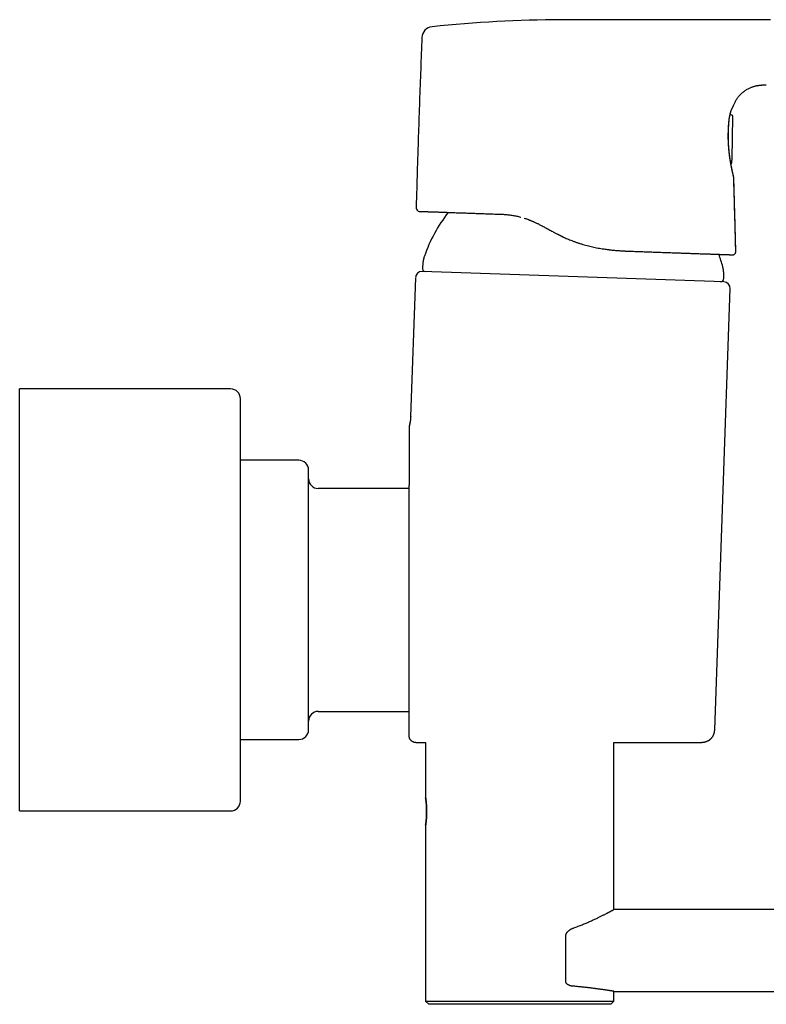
# Model space of a CAD drawing. Header units: millimetres. Extents: x 8 to 893, y 12 to 594.
# Tile 25 of 27: x 669 to 784, y 430 to 581. Entities that reach past the tile are written whole.
import ezdxf

# ---------------------------------------------------------------- set-up
doc = ezdxf.new("R2010")
doc.units = ezdxf.units.MM

msp = doc.modelspace()

# ---------------------------------------------------------------- linework, layer by layer
at = {"color": 7, "linetype": 'Continuous', "lineweight": 30}
for p, q in [((783.93, 571.45), (783.93, 571.45)), ((778.64, 566.77), (778.35, 566.87)), ((778.67, 560.06), (778.78, 566.55)), ((778.77, 566.55), (778.77, 566.55)), ((778.92, 557.21), (778.92, 557.21)), ((729.99, 552.48), (729.99, 552.48)), ((762.68, 545.84), (762.72, 545.84)), ((779.23, 545.79), (779.23, 545.79)), ((729.89, 541.75), (729.14, 520.35)), ((777.4, 541.09), (730.93, 542.71)), ((775.99, 472.09), (778.36, 540.06)), ((701.42, 524.62), (668.92, 524.62)), ((668.92, 522.15), (668.92, 524.62)), ((668.92, 459.62), (668.92, 522.15)), ((702.92, 520.77), (702.92, 523.12)), ((702.92, 461.12), (702.92, 520.77)), ((728.93, 518.84), (728.92, 518.76)), ((728.95, 519), (728.95, 519)), ((711.92, 513.62), (702.92, 513.62)), ((728.92, 509.29), (714.92, 509.29)), ((714.92, 474.94), (728.92, 474.94)), ((775.97, 472.09), (775.99, 472.09)), ((702.92, 470.62), (711.92, 470.62)), ((729.92, 470.16), (731.46, 470.16)), ((731.46, 470.16), (731.46, 461.63)), ((760.46, 444.43), (760.46, 470.16)), ((760.46, 470.16), (773.99, 470.16)), ((668.92, 459.62), (701.42, 459.62)), ((731.46, 457.44), (731.46, 430.34)), ((855.21, 444.43), (760.46, 444.43)), ((753.04, 433.34), (753.04, 440.36)), ((760.46, 430.34), (760.46, 431.83)), ((760.46, 431.83), (832.31, 431.83)), ((731.46, 430.34), (731.96, 429.84)), ((731.46, 430.34), (760.46, 430.34)), ((759.96, 429.84), (731.96, 429.84)), ((759.96, 429.84), (760.46, 430.34))]:
    msp.add_line(p, q, dxfattribs=at)
at = {"color": 7, "linetype": 'Continuous', "lineweight": 30, "flags": 128}
for points in [[(784.57, 581.48), (783.73, 581.48), (782.9, 581.48), (782.07, 581.48), (781.26, 581.48), (780.46, 581.48), (779.68, 581.48), (778.9, 581.48), (778.13, 581.48), (777.89, 581.48), (777.64, 581.48), (777.39, 581.48), (777.15, 581.48), (776.9, 581.48), (776.65, 581.48), (776.34, 581.48), (776.02, 581.48), (775.69, 581.48), (775.35, 581.48), (774.99, 581.48), (774.62, 581.48), (774.24, 581.48), (773.85, 581.48), (773.45, 581.48), (773.04, 581.48), (772.62, 581.48), (772.19, 581.48), (771.74, 581.48), (771.29, 581.48), (770.83, 581.48), (770.35, 581.48), (769.87, 581.48), (769.39, 581.48), (768.89, 581.48), (768.38, 581.48), (767.85, 581.48), (767.31, 581.48), (766.76, 581.48), (766.2, 581.48), (765.63, 581.48), (765.04, 581.48), (764.45, 581.48), (763.84, 581.48), (763.23, 581.48), (762.6, 581.48), (761.96, 581.48), (761.32, 581.48), (760.66, 581.48), (759.99, 581.48), (759.24, 581.48), (758.48, 581.48), (757.7, 581.48), (756.91, 581.48), (756.11, 581.48)], [(778.64, 559.51), (778.64, 559.56), (778.64, 559.6)]]:
    msp.add_lwpolyline(points, dxfattribs=at)
at = {"color": 7, "linetype": 'Continuous', "lineweight": 30}
for centre, radius, start, end in [((753.28, 381.49), 200, 90.2495, 95.98), ((732.62, 578.67), 1.74, 95.9806, 177.6601), ((730.49, 552.47), 0.5, 178.4123, 267.9996), ((753.99, 537.05), 24.1, 142.2442, 160.6223), ((753.99, 537.05), 24.1, 15.3777, 20.1386), ((731.46, 543.2), 0.5, 174.8624, 268), ((730.89, 541.72), 1, 88, 178), ((776.9, 541.61), 0.5, 268, 1.1376), ((777.36, 540.09), 1, 358, 88), ((701.42, 523.12), 1.5, 360, 90), ((711.92, 512.12), 1.5, 0, 90), ((714.92, 510.79), 1.5, 180, 270), ((714.92, 473.44), 1.5, 90, 180), ((711.92, 472.12), 1.5, 270, 0), ((701.42, 461.12), 1.5, 270, 0)]:
    msp.add_arc(centre, radius, start, end, dxfattribs=at)
for points, knots in [([(756.11, 581.48), (756.06, 581.48), (755.96, 581.48), (755.8, 581.48), (755.62, 581.48), (755.44, 581.48), (755.25, 581.49), (755.05, 581.49), (754.83, 581.49), (754.61, 581.49), (754.37, 581.49), (754.13, 581.49), (753.87, 581.49), (753.6, 581.49), (753.32, 581.49), (753.02, 581.49), (752.72, 581.49), (752.51, 581.49), (752.41, 581.49)], [0, 0, 0, 0, 0.040713, 0.084377, 0.130991, 0.180556, 0.233072, 0.287525, 0.344828, 0.404981, 0.467979, 0.535191, 0.605353, 0.678455, 0.754486, 0.833432, 0.915276, 1, 1, 1, 1]), ([(752.41, 581.49), (752.41, 581.49), (752.41, 581.49), (752.41, 581.49), (752.41, 581.49)], [0, 0, 0, 0, 0.438853, 1, 1, 1, 1]), ([(730.89, 578.74), (730.82, 577.11), (730.69, 573.84), (730.51, 568.94), (730.35, 564.39), (730.22, 560.18), (730.1, 556.33), (730.03, 553.76), (729.99, 552.48)], [0, 0, 0, 0, 0.186665, 0.373332, 0.559999, 0.706667, 0.853333, 1, 1, 1, 1]), ([(778.89, 568.26), (778.91, 568.33), (778.96, 568.47), (779.06, 568.68), (779.17, 568.91), (779.3, 569.13), (779.44, 569.34), (779.58, 569.54), (779.74, 569.74), (779.91, 569.93), (780.09, 570.11), (780.28, 570.27), (780.48, 570.43), (780.68, 570.58), (780.89, 570.72), (781.11, 570.84), (781.34, 570.96), (781.54, 571.05), (781.72, 571.12), (781.87, 571.17), (782.02, 571.22), (782.18, 571.26), (782.33, 571.3), (782.48, 571.33), (782.6, 571.35), (782.69, 571.37), (782.75, 571.37), (782.82, 571.38), (782.89, 571.39), (782.98, 571.4), (783.07, 571.41), (783.19, 571.42), (783.32, 571.43), (783.46, 571.44), (783.62, 571.44), (783.78, 571.45), (783.89, 571.45), (783.93, 571.45)], [0, 0, 0, 0, 0.0314182, 0.0707799, 0.1101647, 0.1495705, 0.1890071, 0.2284437, 0.2679143, 0.3073724, 0.3468506, 0.3863211, 0.42578, 0.465241, 0.5046677, 0.5440932, 0.5834813, 0.6228538, 0.6480398, 0.6732112, 0.6983742, 0.7235287, 0.7486266, 0.7728302, 0.7958582, 0.8056252, 0.8151717, 0.8249414, 0.8364468, 0.8498023, 0.8649945, 0.8820095, 0.9028166, 0.9258012, 0.9509565, 0.9782871, 1, 1, 1, 1]), ([(778.19, 565.87), (778.2, 565.93), (778.21, 566.03), (778.23, 566.18), (778.24, 566.31), (778.26, 566.43), (778.28, 566.55), (778.3, 566.65), (778.32, 566.74), (778.34, 566.83), (778.36, 566.92), (778.38, 566.99), (778.39, 567.06), (778.41, 567.12), (778.42, 567.17), (778.44, 567.21), (778.45, 567.25), (778.46, 567.29), (778.47, 567.32), (778.48, 567.35), (778.49, 567.38), (778.5, 567.42), (778.52, 567.46), (778.53, 567.51), (778.55, 567.56), (778.58, 567.62), (778.6, 567.68), (778.63, 567.75), (778.66, 567.82), (778.7, 567.89), (778.73, 567.95), (778.76, 568.01), (778.78, 568.05), (778.8, 568.09), (778.81, 568.12), (778.83, 568.14), (778.84, 568.16), (778.84, 568.17), (778.85, 568.18), (778.85, 568.19), (778.86, 568.2), (778.87, 568.21), (778.87, 568.23), (778.88, 568.24), (778.89, 568.25), (778.89, 568.26), (778.89, 568.26)], [0, 0, 0, 0, 0.036612, 0.071447, 0.104514, 0.135821, 0.165379, 0.193195, 0.219279, 0.243637, 0.269369, 0.292863, 0.314124, 0.333156, 0.349961, 0.364539, 0.376889, 0.388122, 0.39898, 0.410796, 0.423572, 0.43731, 0.452016, 0.467694, 0.490848, 0.51587, 0.542766, 0.571519, 0.613428, 0.653629, 0.692095, 0.728803, 0.763738, 0.796892, 0.828004, 0.85024, 0.870972, 0.890202, 0.907938, 0.916708, 0.9274, 0.940034, 0.954626, 0.971198, 0.989768, 1, 1, 1, 1]), ([(778.92, 557.18), (778.92, 557.18), (778.92, 557.19), (778.92, 557.2), (778.91, 557.23), (778.9, 557.27), (778.89, 557.32), (778.88, 557.39), (778.86, 557.46), (778.84, 557.55), (778.82, 557.64), (778.79, 557.74), (778.77, 557.86), (778.74, 557.98), (778.71, 558.1), (778.69, 558.22), (778.66, 558.35), (778.63, 558.48), (778.6, 558.62), (778.57, 558.76), (778.54, 558.92), (778.51, 559.1), (778.47, 559.29), (778.43, 559.49), (778.4, 559.69), (778.37, 559.9), (778.33, 560.12), (778.3, 560.34), (778.27, 560.57), (778.24, 560.81), (778.22, 561.05), (778.19, 561.29), (778.17, 561.53), (778.15, 561.78), (778.13, 562.04), (778.11, 562.29), (778.1, 562.54), (778.09, 562.79), (778.08, 563.05), (778.08, 563.3), (778.08, 563.55), (778.08, 563.8), (778.08, 564.05), (778.09, 564.3), (778.09, 564.54), (778.11, 564.79), (778.12, 565.02), (778.13, 565.25), (778.15, 565.48), (778.17, 565.7), (778.18, 565.84), (778.19, 565.91)], [0, 0, 0, 0, 0.000552, 0.021504, 0.042539, 0.0637, 0.085033, 0.106579, 0.127755, 0.148915, 0.170096, 0.191338, 0.212678, 0.234153, 0.252592, 0.270931, 0.289194, 0.307403, 0.325584, 0.34376, 0.361955, 0.383599, 0.405021, 0.426264, 0.447372, 0.468391, 0.489365, 0.510662, 0.531868, 0.553029, 0.574188, 0.595389, 0.616677, 0.638177, 0.65951, 0.680723, 0.701863, 0.722977, 0.744113, 0.765363, 0.786559, 0.807751, 0.828986, 0.850313, 0.871778, 0.893254, 0.914626, 0.935941, 0.957243, 0.978581, 1, 1, 1, 1]), ([(778.92, 557.19), (778.92, 557.2), (778.92, 557.23), (778.91, 557.27), (778.9, 557.31), (778.89, 557.34), (778.88, 557.38), (778.87, 557.43), (778.86, 557.47), (778.85, 557.52), (778.83, 557.58), (778.82, 557.66), (778.79, 557.75), (778.77, 557.85), (778.75, 557.96), (778.72, 558.07), (778.7, 558.18), (778.67, 558.28), (778.65, 558.39), (778.63, 558.49), (778.61, 558.6), (778.59, 558.71), (778.56, 558.83), (778.54, 558.96), (778.51, 559.1), (778.48, 559.25), (778.46, 559.4), (778.43, 559.57), (778.4, 559.73), (778.37, 559.91), (778.35, 560.1), (778.32, 560.3), (778.29, 560.51), (778.26, 560.71), (778.24, 560.93), (778.21, 561.15), (778.19, 561.4), (778.17, 561.66), (778.15, 561.92), (778.13, 562.18), (778.11, 562.44), (778.1, 562.69), (778.09, 562.93), (778.09, 563.12), (778.09, 563.28), (778.09, 563.39), (778.09, 563.51), (778.09, 563.63), (778.09, 563.77), (778.09, 563.9), (778.09, 564.05), (778.09, 564.2), (778.1, 564.36), (778.1, 564.53), (778.11, 564.7), (778.12, 564.86), (778.13, 565.02), (778.14, 565.19), (778.15, 565.36), (778.16, 565.53), (778.18, 565.7), (778.19, 565.82), (778.19, 565.87)], [0, 0, 0, 0, 0.018479, 0.036952, 0.054552, 0.071409, 0.087565, 0.10275, 0.11726, 0.131186, 0.145034, 0.164816, 0.184592, 0.204357, 0.224107, 0.24384, 0.259789, 0.275199, 0.289984, 0.304143, 0.317844, 0.332086, 0.347035, 0.362688, 0.379043, 0.396096, 0.413423, 0.430651, 0.447775, 0.46479, 0.484499, 0.504055, 0.523477, 0.542788, 0.562007, 0.581137, 0.603977, 0.626696, 0.649298, 0.671729, 0.693927, 0.714439, 0.734755, 0.754876, 0.764286, 0.773648, 0.783473, 0.794175, 0.805755, 0.817533, 0.8301, 0.843459, 0.857613, 0.872563, 0.888315, 0.902457, 0.917195, 0.932532, 0.948475, 0.965029, 0.982201, 1, 1, 1, 1]), ([(778.78, 566.58), (778.78, 566.59), (778.78, 566.6), (778.77, 566.63), (778.77, 566.65), (778.76, 566.66), (778.76, 566.67), (778.75, 566.68), (778.74, 566.7), (778.73, 566.71), (778.71, 566.74), (778.68, 566.76), (778.65, 566.77), (778.64, 566.78)], [0, 0, 0, 0, 0.161722, 0.297303, 0.406069, 0.469876, 0.518599, 0.552977, 0.580704, 0.653126, 0.748738, 0.865698, 1, 1, 1, 1]), ([(778.64, 559.6), (778.64, 559.62), (778.64, 559.66), (778.64, 559.72), (778.64, 559.78), (778.64, 559.83), (778.65, 559.88), (778.65, 559.93), (778.65, 559.97), (778.65, 560.01), (778.66, 560.03), (778.66, 560.05), (778.66, 560.06), (778.66, 560.07), (778.66, 560.07), (778.66, 560.07)], [0, 0, 0, 0, 0.084519, 0.168597, 0.25372, 0.337218, 0.420358, 0.504392, 0.588306, 0.670432, 0.752111, 0.815371, 0.877277, 0.938567, 1, 1, 1, 1]), ([(778.64, 559.6), (778.64, 559.63), (778.64, 559.68), (778.64, 559.73), (778.64, 559.76)], [0, 0, 0, 0, 0.500426, 1, 1, 1, 1]), ([(778.65, 559.99), (778.65, 559.99), (778.66, 560), (778.67, 560.03), (778.67, 560.05), (778.67, 560.06)], [0, 0, 0, 0, 0.171964, 0.577419, 1, 1, 1, 1]), ([(778.65, 559.98), (778.65, 559.99), (778.65, 560), (778.65, 560.01), (778.66, 560.02), (778.66, 560.03), (778.66, 560.03), (778.66, 560.03)], [0, 0, 0, 0, 0.178228, 0.449241, 0.706425, 0.940092, 1, 1, 1, 1]), ([(778.47, 559.31), (778.48, 559.32), (778.49, 559.32), (778.51, 559.33), (778.53, 559.33), (778.55, 559.34), (778.56, 559.36), (778.59, 559.38), (778.6, 559.4), (778.62, 559.44), (778.63, 559.47), (778.63, 559.5), (778.63, 559.51)], [0, 0, 0, 0, 0.068536, 0.149357, 0.203456, 0.275505, 0.364144, 0.467238, 0.583211, 0.711306, 0.850645, 1, 1, 1, 1]), ([(779.23, 545.79), (779.2, 547.1), (779.13, 549.8), (779.02, 553.61), (778.95, 556.1), (778.91, 557.22)], [0, 0, 0, 0, 0.344891, 0.706981, 1, 1, 1, 1]), ([(779.24, 545.79), (779.21, 546.85), (779.16, 548.98), (779.05, 552.77), (778.97, 555.51), (778.92, 557.18)], [0, 0, 0, 0, 0.279999, 0.559999, 1, 1, 1, 1]), ([(730.47, 551.97), (730.47, 551.97), (730.48, 551.97), (730.5, 551.96), (730.53, 551.96), (730.57, 551.96), (730.62, 551.96), (730.68, 551.96), (730.76, 551.96), (730.85, 551.95), (730.95, 551.95), (731.07, 551.94), (731.21, 551.94), (731.35, 551.93), (731.5, 551.93), (731.65, 551.92), (731.82, 551.92), (731.99, 551.91), (732.18, 551.91), (732.37, 551.9), (732.59, 551.89), (732.82, 551.88), (733.07, 551.87), (733.33, 551.87), (733.6, 551.86), (733.88, 551.85), (734.15, 551.84), (734.43, 551.83), (734.72, 551.82), (735.01, 551.81), (735.32, 551.8), (735.63, 551.79), (735.96, 551.77), (736.32, 551.76), (736.69, 551.75), (737.08, 551.73), (737.47, 551.72), (737.87, 551.71), (738.26, 551.69), (738.64, 551.68), (739.03, 551.67), (739.43, 551.65), (739.83, 551.64), (740.25, 551.62), (740.68, 551.61), (741.14, 551.59), (741.62, 551.58), (742.1, 551.56), (742.59, 551.54), (742.93, 551.53), (743.1, 551.52)], [0, 0, 0, 0, 0.020072, 0.040094, 0.060076, 0.080027, 0.099956, 0.119871, 0.139781, 0.161689, 0.183614, 0.205569, 0.227566, 0.249617, 0.269593, 0.289575, 0.309574, 0.329597, 0.349655, 0.369756, 0.389854, 0.411898, 0.433891, 0.455845, 0.477773, 0.499686, 0.519577, 0.539467, 0.559363, 0.579277, 0.599216, 0.619189, 0.639176, 0.661138, 0.68309, 0.705042, 0.727007, 0.748997, 0.769082, 0.789134, 0.809164, 0.82918, 0.849191, 0.869207, 0.889369, 0.911554, 0.933697, 0.95581, 0.977907, 1, 1, 1, 1]), ([(743.1, 551.52), (743.29, 551.52), (743.68, 551.5), (744.28, 551.44), (744.88, 551.36), (745.48, 551.24), (745.9, 551.15), (746.11, 551.08), (746.13, 551.08)], [0, 0, 0, 0, 0.198464, 0.395701, 0.591605, 0.786315, 0.981011, 1, 1, 1, 1]), ([(746.63, 550.93), (746.64, 550.93), (746.72, 550.9), (746.89, 550.85), (747.08, 550.78), (747.23, 550.72), (747.33, 550.68), (747.43, 550.65), (747.53, 550.61), (747.63, 550.56), (747.72, 550.53), (747.81, 550.49), (747.92, 550.44), (748.06, 550.38), (748.24, 550.3), (748.42, 550.21), (748.62, 550.12), (748.83, 550.02), (749.04, 549.91), (749.19, 549.83), (749.27, 549.79)], [0, 0, 0, 0, 0.004773, 0.094328, 0.186241, 0.223006, 0.260145, 0.297664, 0.335568, 0.373861, 0.41255, 0.441873, 0.471583, 0.535126, 0.602584, 0.67398, 0.749353, 0.82876, 0.912277, 1, 1, 1, 1]), ([(749.27, 549.79), (749.36, 549.74), (749.55, 549.64), (749.84, 549.49), (750.13, 549.33), (750.43, 549.17), (750.73, 549.01), (750.94, 548.9), (751.04, 548.84)], [0, 0, 0, 0, 0.161238, 0.324128, 0.48905, 0.656393, 0.826567, 1, 1, 1, 1]), ([(751.04, 548.84), (751.18, 548.77), (751.45, 548.62), (751.85, 548.42), (752.24, 548.22), (752.5, 548.1), (752.62, 548.04)], [0, 0, 0, 0, 0.258183, 0.517604, 0.778064, 1, 1, 1, 1]), ([(751.04, 548.84), (751.19, 548.76), (751.47, 548.61), (751.91, 548.39), (752.34, 548.17), (752.74, 547.98), (753.12, 547.81), (753.46, 547.67), (753.81, 547.52), (754.18, 547.38), (754.59, 547.23), (755.01, 547.08), (755.45, 546.94), (755.88, 546.82), (756.31, 546.7), (756.74, 546.59), (757.16, 546.49), (757.58, 546.4), (758.01, 546.32), (758.43, 546.25), (758.76, 546.19), (758.95, 546.17), (759, 546.16)], [0, 0, 0, 0, 0.058256, 0.115953, 0.173177, 0.229993, 0.274381, 0.318565, 0.362553, 0.40756, 0.461105, 0.514569, 0.56794, 0.621189, 0.674276, 0.727149, 0.777801, 0.828705, 0.879837, 0.931165, 0.982652, 1, 1, 1, 1]), ([(759.1, 546.14), (759.16, 546.14), (759.36, 546.11), (759.58, 546.08), (759.75, 546.06), (759.77, 546.06)], [0, 0, 0, 0, 0.266135, 0.9052012, 1, 1, 1, 1]), ([(759.28, 546.12), (759.45, 546.1), (759.87, 546.04), (760.53, 545.97), (761.26, 545.91), (761.96, 545.87), (762.42, 545.85), (762.63, 545.84)], [0, 0, 0, 0, 0.1508339, 0.3688872, 0.5861612, 0.8049554, 1, 1, 1, 1]), ([(731.26, 545.05), (731.25, 545.04), (731.25, 545.02), (731.24, 544.98), (731.22, 544.94), (731.21, 544.89), (731.19, 544.84), (731.18, 544.77), (731.16, 544.68), (731.13, 544.59), (731.11, 544.49), (731.09, 544.39), (731.07, 544.3), (731.06, 544.22), (731.05, 544.15), (731.04, 544.09), (731.03, 544.03), (731.02, 543.99), (731.02, 543.95), (731.02, 543.92), (731.02, 543.91)], [0, 0, 0, 0, 0.026847, 0.057215, 0.093552, 0.137247, 0.188767, 0.247794, 0.325652, 0.410116, 0.498081, 0.586112, 0.661958, 0.732863, 0.796963, 0.852963, 0.900316, 0.939405, 0.971718, 1, 1, 1, 1]), ([(762.06, 545.87), (762.14, 545.86), (762.35, 545.85), (762.57, 545.84), (762.72, 545.84)], [0, 0, 0, 0, 0.342728, 1, 1, 1, 1]), ([(762.72, 545.84), (762.88, 545.83), (763.21, 545.82), (763.7, 545.8), (764.18, 545.79), (764.66, 545.77), (765.13, 545.75), (765.6, 545.74), (766.07, 545.72), (766.53, 545.7), (767, 545.69), (767.46, 545.67), (767.92, 545.65), (768.37, 545.64), (768.81, 545.62), (769.24, 545.61), (769.66, 545.59), (770.06, 545.58), (770.46, 545.57), (770.84, 545.55), (771.22, 545.54), (771.6, 545.53), (771.96, 545.51), (772.32, 545.5), (772.68, 545.49), (773.04, 545.48), (773.39, 545.46), (773.72, 545.45), (774.05, 545.44), (774.36, 545.43), (774.66, 545.42), (774.94, 545.41), (775.22, 545.4), (775.48, 545.39), (775.74, 545.38), (775.98, 545.37), (776.22, 545.36), (776.44, 545.36), (776.67, 545.35), (776.88, 545.34), (777.08, 545.33), (777.27, 545.33), (777.45, 545.32), (777.62, 545.32), (777.77, 545.31), (777.91, 545.31), (778.04, 545.3), (778.16, 545.3), (778.26, 545.29), (778.36, 545.29), (778.44, 545.29), (778.52, 545.28), (778.58, 545.28), (778.64, 545.28), (778.68, 545.28), (778.7, 545.28), (778.72, 545.28), (778.72, 545.28), (778.72, 545.28)], [0, 0, 0, 0, 0.017562, 0.035109, 0.052651, 0.070196, 0.087752, 0.105328, 0.122932, 0.140413, 0.158686, 0.176949, 0.195213, 0.213486, 0.231778, 0.250099, 0.267542, 0.284964, 0.302374, 0.31978, 0.337189, 0.35461, 0.372051, 0.389549, 0.407862, 0.426154, 0.444435, 0.462714, 0.481001, 0.499304, 0.516768, 0.534228, 0.551691, 0.569168, 0.586664, 0.604189, 0.621751, 0.639255, 0.657564, 0.675866, 0.694169, 0.712483, 0.730818, 0.749181, 0.76674, 0.784273, 0.801788, 0.819294, 0.836796, 0.854305, 0.871827, 0.889471, 0.907939, 0.926375, 0.944791, 0.963193, 0.981593, 1, 1, 1, 1]), ([(778.73, 545.28), (778.74, 545.28), (778.74, 545.28), (778.75, 545.28), (778.76, 545.28), (778.77, 545.28), (778.78, 545.28), (778.79, 545.28), (778.79, 545.28), (778.8, 545.28), (778.81, 545.28), (778.81, 545.28), (778.82, 545.28), (778.82, 545.28), (778.83, 545.29), (778.85, 545.29), (778.87, 545.3), (778.9, 545.3), (778.93, 545.32), (778.97, 545.33), (779, 545.35), (779.04, 545.38), (779.07, 545.4), (779.1, 545.44), (779.14, 545.48), (779.17, 545.52), (779.2, 545.58), (779.22, 545.65), (779.23, 545.72), (779.24, 545.76), (779.24, 545.79)], [0, 0, 0, 0, 0.083259, 0.157464, 0.222628, 0.278773, 0.325932, 0.358408, 0.384744, 0.405059, 0.4165, 0.424966, 0.428282, 0.431175, 0.437932, 0.450943, 0.470827, 0.495831, 0.521135, 0.554891, 0.588551, 0.622837, 0.653626, 0.689825, 0.731283, 0.7777, 0.828581, 0.883223, 0.940718, 1, 1, 1, 1]), ([(731.02, 543.91), (731.01, 543.84), (731, 543.69), (730.98, 543.47), (730.97, 543.32), (730.96, 543.24), (730.96, 543.24)], [0, 0, 0, 0, 0.333, 0.666014, 0.999047, 1, 1, 1, 1]), ([(777.39, 542.29), (777.39, 542.3), (777.39, 542.33), (777.39, 542.36), (777.39, 542.4), (777.38, 542.46), (777.38, 542.52), (777.37, 542.59), (777.36, 542.67), (777.35, 542.77), (777.34, 542.87), (777.32, 542.97), (777.31, 543.06), (777.29, 543.14), (777.28, 543.21), (777.27, 543.27), (777.26, 543.33), (777.25, 543.37), (777.24, 543.41), (777.23, 543.43), (777.23, 543.44)], [0, 0, 0, 0, 0.0268099, 0.0571147, 0.0933554, 0.1369334, 0.1883304, 0.2472409, 0.3249871, 0.4093788, 0.4973174, 0.5853715, 0.6612784, 0.7322766, 0.7964944, 0.8526236, 0.9001021, 0.9392961, 0.9716785, 1, 1, 1, 1]), ([(777.4, 541.62), (777.4, 541.67), (777.39, 541.8), (777.39, 542.03), (777.39, 542.2), (777.39, 542.29)], [0, 0, 0, 0, 0.214992, 0.607512, 1, 1, 1, 1]), ([(729.15, 520.35), (729.15, 520.25), (729.14, 520.06), (729.11, 519.78), (729.07, 519.5), (729.02, 519.23), (728.97, 519.06), (728.95, 518.98)], [0, 0, 0, 0, 0.209039, 0.415328, 0.6184434, 0.8179779, 1, 1, 1, 1]), ([(729.14, 520.35), (729.14, 520.26), (729.13, 520.09), (729.11, 519.82), (729.07, 519.55), (729.02, 519.28), (728.98, 519.1), (728.95, 519)], [0, 0, 0, 0, 0.194103, 0.391261, 0.591375, 0.79433, 1, 1, 1, 1]), ([(729.14, 520.35), (729.14, 520.35), (729.14, 520.35), (729.15, 520.35), (729.15, 520.35)], [0, 0, 0, 0, 0.8768658, 1, 1, 1, 1]), ([(728.92, 518.76), (728.92, 518.76), (728.92, 518.76), (728.92, 518.74), (728.92, 518.72), (728.92, 518.68), (728.92, 518.63), (728.92, 518.59), (728.92, 518.57), (728.92, 518.56), (728.92, 518.55), (728.92, 518.54), (728.92, 518.53), (728.92, 518.53), (728.92, 518.52), (728.92, 518.49), (728.92, 518.46), (728.92, 518.41), (728.92, 518.37), (728.92, 518.32), (728.92, 518.26), (728.92, 518.19), (728.92, 518.11), (728.92, 518.04), (728.92, 517.97), (728.92, 517.91), (728.92, 517.85), (728.92, 517.79), (728.92, 517.72), (728.92, 517.66), (728.92, 517.6), (728.92, 517.53), (728.92, 517.46), (728.92, 517.38), (728.92, 517.32), (728.92, 517.29), (728.92, 517.29), (728.92, 517.29), (728.92, 517.28), (728.92, 517.27), (728.92, 517.26), (728.92, 517.22), (728.92, 517.18), (728.92, 517.12), (728.92, 517.06), (728.92, 516.99), (728.92, 516.91), (728.92, 516.83), (728.92, 516.77), (728.92, 516.74), (728.92, 516.73), (728.92, 516.73), (728.92, 516.72), (728.92, 516.72), (728.92, 516.71), (728.92, 516.68), (728.92, 516.63), (728.92, 516.55), (728.92, 516.47), (728.92, 516.39), (728.92, 516.31), (728.92, 516.24), (728.92, 516.18), (728.92, 516.12), (728.92, 516.08), (728.92, 516.06), (728.92, 516.05), (728.92, 516.05), (728.92, 516.04), (728.92, 516.03), (728.92, 516.02), (728.92, 516.01), (728.92, 515.96), (728.92, 515.88), (728.92, 515.78), (728.92, 515.67), (728.92, 515.56), (728.92, 515.45), (728.92, 515.34), (728.92, 515.26), (728.92, 515.22), (728.92, 515.21), (728.92, 515.2), (728.92, 515.18), (728.92, 515.17), (728.92, 515.15), (728.92, 515.09), (728.92, 514.99), (728.92, 514.85), (728.92, 514.7), (728.92, 514.6), (728.92, 514.54), (728.92, 514.5), (728.92, 514.47), (728.92, 514.44), (728.92, 514.41), (728.92, 514.38), (728.92, 514.35), (728.92, 514.29), (728.92, 514.21), (728.92, 514.11), (728.92, 514), (728.92, 513.9), (728.92, 513.79), (728.92, 513.7), (728.92, 513.61), (728.92, 513.52), (728.92, 513.42), (728.92, 513.32), (728.92, 513.21), (728.92, 513.12), (728.92, 513.05), (728.92, 512.98), (728.92, 512.93), (728.92, 512.89), (728.92, 512.86), (728.92, 512.85), (728.92, 512.85)], [0, 0, 0, 0, 0.011304, 0.02291, 0.034835, 0.047098, 0.059714, 0.0727, 0.07434, 0.075989, 0.077645, 0.079308, 0.08098, 0.082659, 0.084347, 0.086042, 0.096878, 0.103479, 0.110261, 0.117371, 0.127312, 0.137735, 0.14864, 0.159652, 0.167271, 0.175118, 0.183194, 0.191499, 0.199457, 0.206975, 0.214672, 0.22296, 0.231838, 0.241307, 0.251367, 0.25159, 0.251766, 0.252082, 0.252649, 0.253676, 0.255553, 0.259039, 0.265697, 0.272109, 0.278964, 0.2877, 0.297062, 0.30705, 0.317018, 0.317663, 0.318311, 0.31896, 0.319612, 0.320266, 0.320922, 0.322364, 0.330337, 0.340594, 0.350243, 0.359284, 0.368296, 0.37661, 0.384225, 0.391143, 0.397362, 0.398287, 0.399211, 0.400133, 0.401054, 0.401973, 0.40289, 0.403805, 0.408809, 0.417618, 0.432942, 0.446184, 0.459011, 0.473741, 0.487884, 0.501439, 0.502976, 0.504511, 0.506044, 0.507574, 0.509101, 0.510627, 0.517786, 0.530443, 0.552637, 0.572011, 0.590971, 0.595646, 0.600296, 0.604919, 0.609517, 0.614089, 0.618636, 0.623157, 0.627824, 0.643628, 0.659237, 0.677094, 0.694693, 0.712035, 0.729122, 0.745958, 0.764036, 0.782547, 0.808157, 0.833423, 0.858356, 0.882967, 0.90727, 0.930849, 0.954155, 0.977201, 1, 1, 1, 1]), ([(728.95, 519), (728.95, 518.99), (728.95, 518.97), (728.94, 518.94), (728.94, 518.91), (728.93, 518.88), (728.93, 518.85), (728.93, 518.83), (728.93, 518.82), (728.93, 518.82)], [0, 0, 0, 0, 0.078294, 0.195135, 0.329055, 0.48614, 0.670072, 0.88307, 1, 1, 1, 1]), ([(728.95, 519), (728.95, 518.98), (728.94, 518.94), (728.94, 518.91), (728.94, 518.9)], [0, 0, 0, 0, 0.791817, 1, 1, 1, 1]), ([(728.92, 512.85), (728.92, 512.82), (728.92, 512.77), (728.92, 512.67), (728.92, 512.55), (728.92, 512.42), (728.92, 512.28), (728.92, 512.13), (728.92, 511.96), (728.92, 511.78), (728.92, 511.58), (728.92, 511.37), (728.92, 511.14), (728.92, 510.9), (728.92, 510.65), (728.92, 510.38), (728.92, 510.09), (728.92, 509.89), (728.92, 509.79)], [0, 0, 0, 0, 0.062732, 0.125458, 0.188178, 0.250894, 0.313607, 0.375198, 0.436788, 0.498378, 0.559968, 0.622816, 0.685668, 0.748523, 0.811383, 0.874248, 0.93712, 1, 1, 1, 1]), ([(713.42, 494.28), (713.42, 494.43), (713.42, 494.73), (713.42, 495.19), (713.42, 495.64), (713.42, 496.09), (713.42, 496.49), (713.42, 496.83), (713.42, 497.12), (713.42, 497.41), (713.42, 497.71), (713.42, 498), (713.42, 498.35), (713.42, 498.76), (713.42, 499.21), (713.42, 499.65), (713.42, 500.01), (713.42, 500.29), (713.42, 500.48), (713.42, 500.68), (713.42, 500.87), (713.42, 501.06), (713.42, 501.25), (713.42, 501.51), (713.42, 501.84), (713.42, 502.24), (713.42, 502.62), (713.42, 503.01), (713.42, 503.34), (713.42, 503.63), (713.42, 503.87), (713.42, 504.11), (713.42, 504.34), (713.42, 504.57), (713.42, 504.85), (713.42, 505.16), (713.42, 505.51), (713.42, 505.85), (713.42, 506.18), (713.42, 506.5), (713.42, 506.82), (713.42, 507.12), (713.42, 507.42), (713.42, 507.71), (713.42, 507.99), (713.42, 508.27), (713.42, 508.54), (713.42, 508.8), (713.42, 509.02), (713.42, 509.2), (713.42, 509.36), (713.42, 509.51), (713.42, 509.66), (713.42, 509.8), (713.42, 509.96), (713.42, 510.14), (713.42, 510.34), (713.42, 510.52), (713.42, 510.69), (713.42, 510.83), (713.42, 510.94), (713.42, 511.02), (713.42, 511.1), (713.42, 511.18), (713.42, 511.26), (713.42, 511.33), (713.42, 511.42), (713.42, 511.52), (713.42, 511.64), (713.42, 511.74), (713.42, 511.83), (713.42, 511.9), (713.42, 511.95), (713.42, 512), (713.42, 512.04), (713.42, 512.07), (713.42, 512.09), (713.42, 512.11), (713.42, 512.12), (713.42, 512.12)], [0, 0, 0, 0, 0.01572, 0.031416, 0.047097, 0.062769, 0.078442, 0.088709, 0.098982, 0.109263, 0.119556, 0.130143, 0.141053, 0.157395, 0.173719, 0.190034, 0.20635, 0.213678, 0.221008, 0.228343, 0.235682, 0.243026, 0.250376, 0.257734, 0.27324, 0.28872, 0.304181, 0.319631, 0.335079, 0.345196, 0.355317, 0.365445, 0.375582, 0.38573, 0.395891, 0.41173, 0.427539, 0.443329, 0.459108, 0.474883, 0.490382, 0.505894, 0.521428, 0.53699, 0.552829, 0.568639, 0.584428, 0.600207, 0.615982, 0.626314, 0.63665, 0.646994, 0.657347, 0.667711, 0.67809, 0.693597, 0.709077, 0.724538, 0.739988, 0.755435, 0.764107, 0.772781, 0.78146, 0.790145, 0.798837, 0.807538, 0.816248, 0.832915, 0.849553, 0.866173, 0.882784, 0.899397, 0.912457, 0.925529, 0.938617, 0.951562, 0.96391, 0.98226, 1, 1, 1, 1]), ([(728.92, 492.12), (728.92, 492.25), (728.92, 492.51), (728.92, 492.91), (728.92, 493.3), (728.92, 493.69), (728.92, 493.97), (728.92, 494.14), (728.92, 494.2), (728.92, 494.26), (728.92, 494.32), (728.92, 494.5), (728.92, 494.84), (728.92, 495.32), (728.92, 495.68), (728.92, 495.89), (728.92, 495.96), (728.92, 496.03), (728.92, 496.1), (728.92, 496.17), (728.92, 496.29), (728.92, 496.51), (728.92, 496.86), (728.92, 497.25), (728.92, 497.6), (728.92, 497.9), (728.92, 498.15), (728.92, 498.32), (728.92, 498.41), (728.92, 498.44), (728.92, 498.47), (728.92, 498.5), (728.92, 498.53), (728.92, 498.67), (728.92, 498.94), (728.92, 499.31), (728.92, 499.69), (728.92, 500.06), (728.92, 500.42), (728.92, 500.78), (728.92, 501.13), (728.92, 501.48), (728.92, 501.83), (728.92, 502.16), (728.92, 502.5), (728.92, 502.82), (728.92, 503.13), (728.92, 503.42), (728.92, 503.62), (728.92, 503.75), (728.92, 503.81), (728.92, 503.87), (728.92, 503.93), (728.92, 503.99), (728.92, 504.05), (728.92, 504.18), (728.92, 504.36), (728.92, 504.6), (728.92, 504.82), (728.92, 504.96), (728.92, 505.04), (728.92, 505.06), (728.92, 505.09), (728.92, 505.12), (728.92, 505.24), (728.92, 505.41), (728.92, 505.62), (728.92, 505.78), (728.92, 505.95), (728.92, 506.11), (728.92, 506.26), (728.92, 506.41), (728.92, 506.59), (728.92, 506.82), (728.92, 507.08), (728.92, 507.33), (728.92, 507.58), (728.92, 507.81), (728.92, 508.01), (728.92, 508.2), (728.92, 508.37), (728.92, 508.53), (728.92, 508.69), (728.92, 508.83), (728.92, 508.98), (728.92, 509.07), (728.92, 509.14), (728.92, 509.16), (728.92, 509.19), (728.92, 509.21), (728.92, 509.24), (728.92, 509.27), (728.92, 509.3), (728.92, 509.34), (728.92, 509.41), (728.92, 509.49), (728.92, 509.54), (728.92, 509.57), (728.92, 509.58), (728.92, 509.59), (728.92, 509.6), (728.92, 509.61), (728.92, 509.62), (728.92, 509.63), (728.92, 509.65), (728.92, 509.68), (728.92, 509.72), (728.92, 509.76), (728.92, 509.78), (728.92, 509.79)], [0, 0, 0, 0, 0.015073, 0.030098, 0.045082, 0.06003, 0.074736, 0.077045, 0.079353, 0.081661, 0.083969, 0.086109, 0.103163, 0.122476, 0.141734, 0.144555, 0.147375, 0.150194, 0.153013, 0.155642, 0.157585, 0.166732, 0.182438, 0.198097, 0.213717, 0.224009, 0.234291, 0.243333, 0.244516, 0.2457, 0.246883, 0.248067, 0.24925, 0.250434, 0.26595, 0.281489, 0.297059, 0.31267, 0.328329, 0.343764, 0.359263, 0.374834, 0.390216, 0.405582, 0.420945, 0.436314, 0.451697, 0.465253, 0.478832, 0.481884, 0.484938, 0.487993, 0.49105, 0.494108, 0.497168, 0.500231, 0.51296, 0.525738, 0.538572, 0.548096, 0.549596, 0.551097, 0.552598, 0.554101, 0.555776, 0.572802, 0.582659, 0.592507, 0.602349, 0.612187, 0.622024, 0.631112, 0.639882, 0.658136, 0.676383, 0.694634, 0.712903, 0.731204, 0.74955, 0.765267, 0.780953, 0.796616, 0.812264, 0.827906, 0.845115, 0.862339, 0.865724, 0.869111, 0.872499, 0.876199, 0.880314, 0.884428, 0.888541, 0.892653, 0.906603, 0.92055, 0.9345, 0.936802, 0.939105, 0.941408, 0.943712, 0.946015, 0.94832, 0.950509, 0.952027, 0.961551, 0.974401, 0.987216, 1, 1, 1, 1]), ([(713.42, 472.12), (713.42, 472.12), (713.42, 472.11), (713.42, 472.12), (713.42, 472.14), (713.42, 472.18), (713.42, 472.23), (713.42, 472.29), (713.42, 472.35), (713.42, 472.43), (713.42, 472.51), (713.42, 472.6), (713.42, 472.68), (713.42, 472.75), (713.42, 472.83), (713.42, 472.91), (713.42, 473), (713.42, 473.11), (713.42, 473.25), (713.42, 473.41), (713.42, 473.59), (713.42, 473.74), (713.42, 473.86), (713.42, 473.95), (713.42, 474.04), (713.42, 474.13), (713.42, 474.23), (713.42, 474.33), (713.42, 474.46), (713.42, 474.64), (713.42, 474.86), (713.42, 475.1), (713.42, 475.34), (713.42, 475.56), (713.42, 475.76), (713.42, 475.93), (713.42, 476.11), (713.42, 476.29), (713.42, 476.47), (713.42, 476.69), (713.42, 476.95), (713.42, 477.26), (713.42, 477.57), (713.42, 477.89), (713.42, 478.22), (713.42, 478.55), (713.42, 478.89), (713.42, 479.23), (713.42, 479.59), (713.42, 479.95), (713.42, 480.32), (713.42, 480.69), (713.42, 481.08), (713.42, 481.42), (713.42, 481.72), (713.42, 481.98), (713.42, 482.24), (713.42, 482.51), (713.42, 482.78), (713.42, 483.09), (713.42, 483.45), (713.42, 483.86), (713.42, 484.27), (713.42, 484.69), (713.42, 485.05), (713.42, 485.35), (713.42, 485.59), (713.42, 485.83), (713.42, 486.07), (713.42, 486.32), (713.42, 486.56), (713.42, 486.88), (713.42, 487.28), (713.42, 487.75), (713.42, 488.23), (713.42, 488.7), (713.42, 489.15), (713.42, 489.56), (713.42, 489.94), (713.42, 490.32), (713.42, 490.7), (713.42, 491.12), (713.42, 491.6), (713.42, 492.13), (713.42, 492.67), (713.42, 493.21), (713.42, 493.74), (713.42, 494.1), (713.42, 494.28)], [0, 0, 0, 0, 0.000406, 0.01637, 0.03234, 0.048327, 0.064344, 0.078038, 0.091711, 0.105371, 0.119025, 0.132679, 0.141624, 0.150575, 0.159533, 0.168501, 0.177725, 0.18723, 0.201467, 0.215689, 0.229903, 0.244117, 0.250501, 0.256887, 0.263277, 0.269671, 0.276069, 0.282473, 0.288882, 0.302392, 0.315878, 0.329348, 0.342808, 0.356266, 0.36508, 0.373897, 0.382721, 0.391552, 0.400393, 0.409246, 0.423044, 0.436818, 0.450574, 0.46432, 0.478064, 0.491567, 0.505081, 0.518614, 0.532172, 0.545971, 0.559744, 0.573501, 0.587247, 0.60099, 0.609991, 0.618996, 0.628008, 0.637027, 0.646057, 0.655099, 0.668609, 0.682095, 0.695564, 0.709025, 0.722483, 0.730037, 0.737595, 0.745156, 0.752722, 0.760294, 0.767874, 0.775463, 0.789983, 0.804479, 0.818958, 0.83343, 0.847903, 0.859281, 0.870669, 0.882071, 0.893349, 0.904109, 0.920096, 0.936066, 0.95203, 0.967999, 0.983985, 1, 1, 1, 1]), ([(728.92, 474.44), (728.92, 474.46), (728.92, 474.49), (728.92, 474.55), (728.92, 474.62), (728.92, 474.7), (728.92, 474.79), (728.92, 474.9), (728.92, 475.02), (728.92, 475.15), (728.92, 475.29), (728.92, 475.45), (728.92, 475.62), (728.92, 475.81), (728.92, 476), (728.92, 476.21), (728.92, 476.42), (728.92, 476.64), (728.92, 476.87), (728.92, 477.11), (728.92, 477.36), (728.92, 477.62), (728.92, 477.89), (728.92, 478.17), (728.92, 478.47), (728.92, 478.78), (728.92, 479.1), (728.92, 479.44), (728.92, 479.78), (728.92, 480.13), (728.92, 480.47), (728.92, 480.83), (728.92, 481.19), (728.92, 481.55), (728.92, 481.92), (728.92, 482.3), (728.92, 482.69), (728.92, 483.09), (728.92, 483.5), (728.92, 483.93), (728.92, 484.36), (728.92, 484.8), (728.92, 485.24), (728.92, 485.67), (728.92, 486.08), (728.92, 486.46), (728.92, 486.86), (728.92, 487.25), (728.92, 487.65), (728.92, 488.04), (728.92, 488.44), (728.92, 488.84), (728.92, 489.26), (728.92, 489.71), (728.92, 490.19), (728.92, 490.66), (728.92, 491.15), (728.92, 491.63), (728.92, 491.95), (728.92, 492.12)], [0, 0, 0, 0, 0.017553, 0.035096, 0.052639, 0.070196, 0.087779, 0.1054, 0.123071, 0.140595, 0.1589, 0.177194, 0.19549, 0.213803, 0.232144, 0.250529, 0.268047, 0.285528, 0.302982, 0.320423, 0.337861, 0.355308, 0.372776, 0.390359, 0.408745, 0.427086, 0.445397, 0.463692, 0.481985, 0.50029, 0.517837, 0.535339, 0.552809, 0.570258, 0.587698, 0.605141, 0.6226, 0.640124, 0.658461, 0.676778, 0.695089, 0.713409, 0.731751, 0.750129, 0.765726, 0.781328, 0.796945, 0.812586, 0.828258, 0.84369, 0.859169, 0.874704, 0.889952, 0.908129, 0.926355, 0.944644, 0.963006, 0.981454, 1, 1, 1, 1]), ([(728.92, 471.33), (728.92, 471.35), (728.92, 471.39), (728.92, 471.47), (728.92, 471.56), (728.92, 471.65), (728.92, 471.76), (728.92, 471.88), (728.92, 472), (728.92, 472.13), (728.92, 472.27), (728.92, 472.43), (728.92, 472.59), (728.92, 472.78), (728.92, 472.98), (728.92, 473.19), (728.92, 473.42), (728.92, 473.66), (728.92, 473.91), (728.92, 474.17), (728.92, 474.35), (728.92, 474.44)], [0, 0, 0, 0, 0.052285, 0.104565, 0.156839, 0.20911, 0.261376, 0.313639, 0.362914, 0.412187, 0.461458, 0.510729, 0.56, 0.614991, 0.669982, 0.724976, 0.779972, 0.834972, 0.889976, 0.944985, 1, 1, 1, 1]), ([(775.01, 470.43), (775.01, 470.43), (775.02, 470.44), (775.03, 470.45), (775.05, 470.46), (775.06, 470.47), (775.08, 470.48), (775.1, 470.5), (775.13, 470.51), (775.15, 470.53), (775.18, 470.55), (775.21, 470.57), (775.24, 470.6), (775.28, 470.63), (775.33, 470.68), (775.38, 470.72), (775.44, 470.78), (775.49, 470.84), (775.55, 470.91), (775.62, 471), (775.68, 471.09), (775.74, 471.19), (775.79, 471.29), (775.83, 471.38), (775.87, 471.49), (775.91, 471.6), (775.94, 471.71), (775.96, 471.83), (775.98, 471.96), (775.98, 472.04), (775.98, 472.09)], [0, 0, 0, 0, 0.03337, 0.064716, 0.092647, 0.117326, 0.138991, 0.157995, 0.174863, 0.190342, 0.205392, 0.221192, 0.238561, 0.264216, 0.292724, 0.324076, 0.358255, 0.395231, 0.43604, 0.481815, 0.532435, 0.587725, 0.632124, 0.678901, 0.727912, 0.778995, 0.831961, 0.886603, 0.942697, 1, 1, 1, 1]), ([(728.92, 471.16), (728.92, 471.16), (728.92, 471.16), (728.92, 471.17), (728.92, 471.18), (728.92, 471.19), (728.92, 471.2), (728.92, 471.22), (728.92, 471.24), (728.92, 471.26), (728.92, 471.28), (728.92, 471.3), (728.92, 471.32), (728.92, 471.33)], [0, 0, 0, 0, 0.097051, 0.193336, 0.288856, 0.383609, 0.477597, 0.57082, 0.658016, 0.744531, 0.830367, 0.915523, 1, 1, 1, 1]), ([(729.92, 470.16), (729.89, 470.16), (729.83, 470.16), (729.74, 470.17), (729.65, 470.19), (729.56, 470.22), (729.46, 470.27), (729.38, 470.32), (729.29, 470.38), (729.22, 470.45), (729.15, 470.52), (729.09, 470.61), (729.03, 470.69), (728.99, 470.79), (728.96, 470.88), (728.94, 470.97), (728.93, 471.06), (728.93, 471.13), (728.92, 471.16)], [0, 0, 0, 0, 0.057284, 0.116497, 0.177468, 0.239988, 0.303803, 0.368625, 0.434137, 0.5, 0.565863, 0.631375, 0.696197, 0.760012, 0.822532, 0.883503, 0.942716, 1, 1, 1, 1]), ([(775.01, 470.43), (774.99, 470.42), (774.94, 470.39), (774.85, 470.35), (774.74, 470.3), (774.64, 470.26), (774.54, 470.23), (774.44, 470.2), (774.34, 470.18), (774.24, 470.17), (774.15, 470.16), (774.07, 470.16), (774.01, 470.16), (773.99, 470.16)], [0, 0, 0, 0, 0.056244, 0.172131, 0.281824, 0.385313, 0.482632, 0.573854, 0.675414, 0.768558, 0.853531, 0.93059, 1, 1, 1, 1]), ([(731.46, 457.44), (731.46, 457.44), (731.46, 457.44), (731.46, 457.45), (731.46, 457.46), (731.46, 457.49), (731.47, 457.52), (731.47, 457.55), (731.48, 457.59), (731.49, 457.64), (731.49, 457.69), (731.5, 457.75), (731.51, 457.82), (731.52, 457.89), (731.52, 457.97), (731.53, 458.05), (731.54, 458.13), (731.55, 458.22), (731.56, 458.32), (731.57, 458.42), (731.57, 458.52), (731.58, 458.62), (731.59, 458.73), (731.59, 458.84), (731.6, 458.95), (731.6, 459.07), (731.61, 459.18), (731.61, 459.3), (731.61, 459.42), (731.61, 459.53), (731.61, 459.65), (731.61, 459.79), (731.6, 459.94), (731.6, 460.1), (731.59, 460.23), (731.59, 460.34), (731.58, 460.46), (731.57, 460.6), (731.56, 460.73), (731.55, 460.84), (731.54, 460.93), (731.53, 461.02), (731.53, 461.1), (731.52, 461.17), (731.51, 461.24), (731.5, 461.31), (731.49, 461.37), (731.49, 461.43), (731.48, 461.47), (731.47, 461.52), (731.47, 461.55), (731.46, 461.58), (731.46, 461.61), (731.46, 461.62), (731.46, 461.63), (731.46, 461.63), (731.46, 461.64)], [0, 0, 0, 0, 0.017542, 0.035099, 0.052641, 0.070696, 0.088766, 0.106821, 0.124363, 0.141917, 0.159459, 0.177503, 0.195562, 0.213607, 0.231261, 0.248929, 0.266584, 0.284747, 0.302924, 0.321087, 0.338815, 0.356557, 0.374285, 0.392536, 0.410801, 0.429052, 0.446653, 0.464269, 0.481871, 0.499992, 0.518128, 0.536249, 0.56246, 0.58867, 0.606647, 0.624637, 0.642613, 0.668928, 0.695243, 0.713285, 0.731341, 0.749382, 0.767084, 0.784798, 0.802499, 0.820714, 0.838944, 0.857158, 0.874862, 0.892579, 0.910283, 0.92851, 0.946752, 0.964979, 0.982462, 1, 1, 1, 1]), ([(731.46, 461.64), (731.46, 461.63), (731.46, 461.63), (731.46, 461.62), (731.46, 461.61), (731.46, 461.58), (731.47, 461.55), (731.47, 461.52), (731.48, 461.48), (731.48, 461.43), (731.49, 461.38), (731.5, 461.32), (731.51, 461.25), (731.51, 461.18), (731.52, 461.1), (731.53, 461.02), (731.54, 460.94), (731.55, 460.85), (731.56, 460.75), (731.56, 460.65), (731.57, 460.55), (731.58, 460.45), (731.59, 460.34), (731.59, 460.23), (731.6, 460.12), (731.6, 460), (731.6, 459.89), (731.61, 459.77), (731.61, 459.65), (731.61, 459.54), (731.61, 459.42), (731.61, 459.28), (731.6, 459.13), (731.6, 458.97), (731.59, 458.84), (731.59, 458.73), (731.58, 458.61), (731.57, 458.47), (731.56, 458.34), (731.55, 458.23), (731.54, 458.14), (731.53, 458.05), (731.52, 457.97), (731.52, 457.9), (731.51, 457.83), (731.5, 457.76), (731.49, 457.7), (731.49, 457.64), (731.48, 457.6), (731.47, 457.55), (731.47, 457.52), (731.46, 457.49), (731.46, 457.46), (731.46, 457.45), (731.46, 457.44), (731.46, 457.44), (731.46, 457.44)], [0, 0, 0, 0, 0.017542, 0.035099, 0.052641, 0.070696, 0.088766, 0.106821, 0.124363, 0.141917, 0.159459, 0.177503, 0.195562, 0.213607, 0.231261, 0.248929, 0.266584, 0.284747, 0.302924, 0.321087, 0.338815, 0.356557, 0.374285, 0.392536, 0.410801, 0.429052, 0.446653, 0.464269, 0.481871, 0.499992, 0.518128, 0.536249, 0.56246, 0.58867, 0.606647, 0.624637, 0.642613, 0.668928, 0.695243, 0.713285, 0.731341, 0.749382, 0.767084, 0.784798, 0.802499, 0.820714, 0.838944, 0.857158, 0.874862, 0.892579, 0.910283, 0.92851, 0.946752, 0.964979, 0.982462, 1, 1, 1, 1]), ([(754.27, 441.61), (754.38, 441.65), (754.6, 441.73), (754.93, 441.85), (755.25, 441.97), (755.56, 442.09), (755.86, 442.22), (756.16, 442.34), (756.44, 442.46), (756.72, 442.58), (757, 442.71), (757.27, 442.83), (757.54, 442.95), (757.79, 443.07), (758.03, 443.18), (758.25, 443.29), (758.46, 443.39), (758.67, 443.5), (758.87, 443.59), (759.05, 443.69), (759.22, 443.78), (759.37, 443.85), (759.49, 443.92), (759.6, 443.97), (759.69, 444.02), (759.79, 444.07), (759.87, 444.12), (759.96, 444.17), (760.05, 444.21), (760.14, 444.26), (760.22, 444.3), (760.28, 444.34), (760.34, 444.37), (760.38, 444.39), (760.42, 444.41), (760.44, 444.43), (760.46, 444.43), (760.46, 444.43), (760.46, 444.43)], [0, 0, 0, 0, 0.029848, 0.059697, 0.089633, 0.11957, 0.149673, 0.179799, 0.209457, 0.239137, 0.270454, 0.30177, 0.333191, 0.364613, 0.394462, 0.424311, 0.454258, 0.484205, 0.514343, 0.544507, 0.574151, 0.603821, 0.624888, 0.645957, 0.667024, 0.688184, 0.709346, 0.730506, 0.758029, 0.785552, 0.813174, 0.840796, 0.86861, 0.896451, 0.923763, 0.951099, 0.980349, 1, 1, 1, 1]), ([(753.04, 440.36), (753.04, 440.39), (753.05, 440.44), (753.06, 440.53), (753.08, 440.61), (753.12, 440.7), (753.16, 440.79), (753.22, 440.88), (753.29, 440.97), (753.37, 441.06), (753.45, 441.14), (753.55, 441.22), (753.65, 441.3), (753.77, 441.38), (753.9, 441.45), (754.02, 441.51), (754.14, 441.56), (754.23, 441.59), (754.27, 441.61)], [0, 0, 0, 0, 0.040951, 0.082058, 0.123043, 0.174392, 0.225943, 0.277391, 0.339538, 0.401891, 0.464343, 0.526628, 0.605274, 0.684115, 0.763125, 0.842213, 0.921234, 1, 1, 1, 1]), ([(754.03, 432.64), (754, 432.65), (753.93, 432.65), (753.84, 432.67), (753.74, 432.7), (753.64, 432.73), (753.54, 432.77), (753.45, 432.81), (753.36, 432.87), (753.29, 432.92), (753.23, 432.96), (753.19, 433), (753.16, 433.04), (753.12, 433.09), (753.09, 433.15), (753.06, 433.21), (753.05, 433.27), (753.05, 433.32), (753.04, 433.34)], [0, 0, 0, 0, 0.080517, 0.161088, 0.241599, 0.32456, 0.407589, 0.490508, 0.571261, 0.652653, 0.693099, 0.733537, 0.774869, 0.816184, 0.863505, 0.911799, 0.955211, 1, 1, 1, 1]), ([(760.46, 431.83), (760.46, 431.83), (760.46, 431.83), (760.45, 431.84), (760.43, 431.84), (760.4, 431.84), (760.36, 431.85), (760.31, 431.86), (760.25, 431.87), (760.18, 431.88), (760.09, 431.89), (760, 431.91), (759.89, 431.92), (759.77, 431.94), (759.64, 431.96), (759.5, 431.98), (759.35, 432.01), (759.19, 432.03), (759.02, 432.05), (758.84, 432.08), (758.66, 432.11), (758.46, 432.13), (758.26, 432.16), (758.04, 432.19), (757.81, 432.22), (757.56, 432.26), (757.31, 432.29), (757.06, 432.32), (756.83, 432.35), (756.6, 432.37), (756.37, 432.4), (756.14, 432.43), (755.9, 432.46), (755.65, 432.48), (755.39, 432.51), (755.13, 432.54), (754.86, 432.56), (754.59, 432.59), (754.31, 432.62), (754.13, 432.64), (754.03, 432.64)], [0, 0, 0, 0, 0.004486, 0.034154, 0.061954, 0.089753, 0.117638, 0.145523, 0.173322, 0.201122, 0.229006, 0.25689, 0.286115, 0.315339, 0.344661, 0.373984, 0.401821, 0.429658, 0.457579, 0.4855, 0.513336, 0.541173, 0.569093, 0.597014, 0.626249, 0.655484, 0.684815, 0.714146, 0.737677, 0.761211, 0.784742, 0.808386, 0.832032, 0.855676, 0.879669, 0.903665, 0.927659, 0.951771, 0.975887, 1, 1, 1, 1])]:
    msp.add_open_spline(points, degree=3, knots=knots, dxfattribs=at)

doc.saveas('drawing.dxf')
